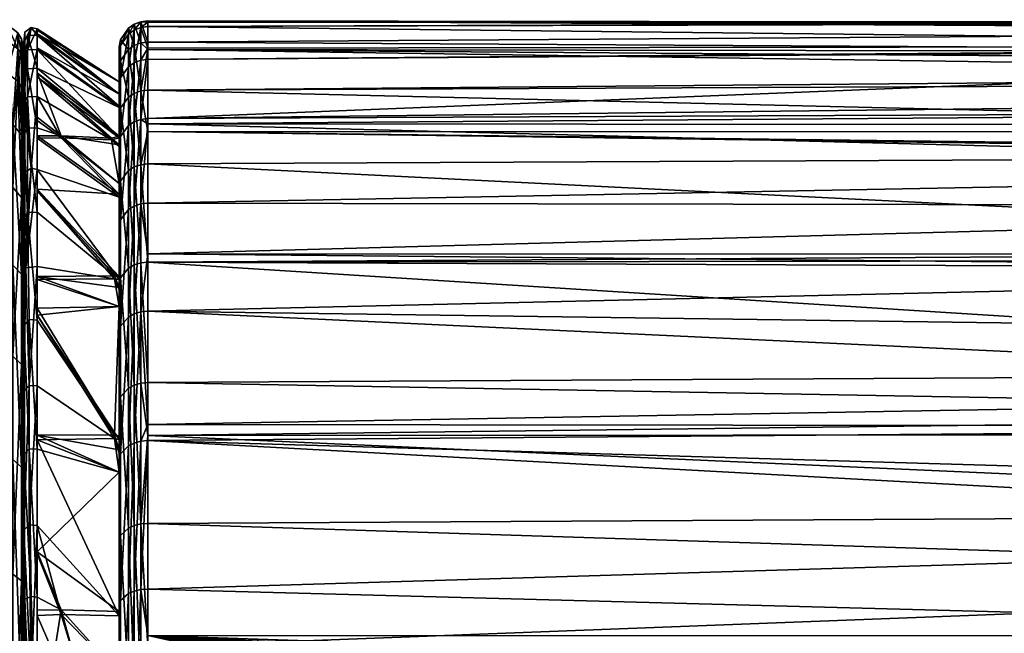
# Model space of a CAD drawing. Extents: x -0.108 to 0.161, y -0.182 to 0.027.
# Tile 172 of 256: x 0.127 to 0.144, y -0.064 to -0.053. Entities that reach past the tile are written whole.
import ezdxf

# ---------------------------------------------------------------- set-up
doc = ezdxf.new("R2010")
doc.units = 0
doc.layers.add('mesh', color=7, linetype='CONTINUOUS')

msp = doc.modelspace()

# ---------------------------------------------------------------- meshes
at = {"layer": 'mesh'}
mesh = msp.add_polyface(dxfattribs=at)
corners = [(0.126728, -0.054823, 0.009696), (0.126622, -0.054764, 0.009719), (0.126622, -0.053364, 0.004676), (0.126728, -0.057268, 0.014309), (0.126921, -0.053815, 0.004602), (0.126921, -0.057595, 0.014087), (0.126921, -0.055189, 0.00955), (0.126504, -0.054731, 0.009733), (0.126421, -0.053965, 0.006998), (0.126504, -0.053329, 0.004681), (0.126421, -0.053109, 0.000754), (0.126504, -0.053045, -0.000553), (0.126421, -0.053851, -0.005513), (0.126421, -0.053886, -0.005728), (0.126921, -0.054368, -0.005594), (0.126878, -0.054174, -0.005648), (0.126878, -0.056091, -0.01046), (0.126921, -0.053537, -0.000526), (0.126878, -0.053336, -0.000537), (0.126878, -0.053616, 0.004634), (0.126878, -0.055002, 0.009625), (0.126815, -0.054072, -0.005677), (0.126815, -0.05323, -0.000543), (0.126815, -0.053512, 0.004651), (0.126622, -0.055865, -0.01058), (0.126728, -0.055921, -0.01055), (0.126622, -0.053927, -0.005717), (0.126622, -0.05308, -0.000551), (0.126504, -0.055834, -0.010596), (0.126622, -0.057216, 0.014344), (0.094504, -0.053198, -0.002314), (0.094671, -0.053002, 0.000759), (0.09449, -0.053204, 0.003876), (0.126982, -0.054886, -0.008225), (0.126921, -0.053973, -0.004995), (0.126921, -0.055, -0.008179)]
mesh.append_faces([[corners[k] for k in face] for face in [(0, 1, 2, 2), (3, 1, 0, 0), (4, 5, 6, 6), (7, 8, 9, 9), (9, 10, 11, 11), (11, 12, 13, 13), (14, 15, 16, 16), (17, 15, 14, 14), (17, 18, 15, 15), (4, 18, 17, 17), (4, 19, 18, 18), (6, 19, 4, 4), (6, 20, 19, 19), (15, 21, 16, 16), (18, 21, 15, 15), (18, 22, 21, 21), (19, 22, 18, 18), (19, 23, 22, 22), (20, 23, 19, 19), (20, 0, 23, 23), (21, 24, 25, 25), (21, 26, 24, 24), (22, 26, 21, 21), (22, 27, 26, 26), (23, 27, 22, 22), (23, 2, 27, 27), (0, 2, 23, 23), (26, 28, 24, 24), (26, 13, 28, 28), (27, 13, 26, 26), (27, 11, 13, 13), (2, 11, 27, 27), (2, 9, 11, 11), (1, 9, 2, 2), (1, 7, 9, 9), (29, 7, 1, 1), (11, 30, 12, 12), (10, 31, 11, 11), (9, 31, 10, 10), (8, 32, 9, 9), (33, 34, 35, 35)]])
mesh = msp.add_polyface(dxfattribs=at)
corners = [(0.129071, -0.054949, 0.010129), (0.159571, -0.055368, 0.011205), (0.129071, -0.05551, 0.011498), (0.159571, -0.053965, 0.007525), (0.129071, -0.054227, 0.008368), (0.129071, -0.053522, 0.005601), (0.159571, -0.054957, 0.010127), (0.129071, -0.053392, 0.005089), (0.159571, -0.053567, 0.005593), (0.129071, -0.053022, 0.001726), (0.159571, -0.053189, 0.003761), (0.129071, -0.053047, 0.000881), (0.159571, -0.053065, 0.000877), (0.129071, -0.053123, -0.001655), (0.159571, -0.05302, -0.000175), (0.128949, -0.056204, -0.011254), (0.129071, -0.054815, -0.008403), (0.128949, -0.054737, -0.008207), (0.128949, -0.053708, -0.004987), (0.129071, -0.053498, -0.003844), (0.128949, -0.053138, -0.001654), (0.129071, -0.053694, -0.00499), (0.129071, -0.054723, -0.008213), (0.128949, -0.053037, 0.001726), (0.128949, -0.053407, 0.005086), (0.128949, -0.054241, 0.008363), (0.128949, -0.055523, 0.011492), (0.128835, -0.054778, -0.008191), (0.128835, -0.053751, -0.004976), (0.128835, -0.053182, -0.00165), (0.128835, -0.053081, 0.001724), (0.128835, -0.05345, 0.005079), (0.128835, -0.054283, 0.008349), (0.128835, -0.055563, 0.011472), (0.128735, -0.053252, -0.001643), (0.128735, -0.053151, 0.001721), (0.128735, -0.053519, 0.005066), (0.128735, -0.05435, 0.008327)]
mesh.append_faces([[corners[k] for k in face] for face in [(0, 1, 2, 2), (3, 4, 5, 5), (4, 6, 0, 0), (7, 8, 5, 5), (9, 10, 7, 7), (11, 12, 9, 9), (13, 14, 11, 11), (15, 16, 17, 17), (18, 19, 20, 20), (18, 21, 19, 19), (17, 21, 18, 18), (17, 22, 21, 21), (16, 22, 17, 17), (20, 11, 23, 23), (20, 13, 11, 11), (19, 13, 20, 20), (24, 5, 25, 25), (24, 7, 5, 5), (23, 7, 24, 24), (23, 9, 7, 7), (11, 9, 23, 23), (25, 0, 26, 26), (25, 4, 0, 0), (5, 4, 25, 25), (0, 2, 26, 26), (18, 27, 17, 17), (18, 28, 27, 27), (20, 28, 18, 18), (20, 29, 28, 28), (23, 29, 20, 20), (23, 30, 29, 29), (24, 30, 23, 23), (24, 31, 30, 30), (25, 31, 24, 24), (25, 32, 31, 31), (26, 32, 25, 25), (26, 33, 32, 32), (30, 34, 29, 29), (31, 35, 30, 30), (32, 36, 31, 31), (33, 37, 32, 32)]])
mesh = msp.add_polyface(dxfattribs=at)
corners = [(0.129071, -0.054949, 0.010129), (0.159571, -0.055324, 0.01109), (0.159571, -0.055368, 0.011205), (0.159571, -0.054957, 0.010127), (0.129071, -0.054227, 0.008368), (0.159571, -0.054097, 0.007871), (0.159571, -0.053965, 0.007525), (0.129071, -0.053522, 0.005601), (0.159571, -0.05374, 0.006434), (0.159571, -0.053567, 0.005593), (0.129071, -0.053392, 0.005089), (0.159571, -0.053189, 0.003761), (0.129071, -0.053022, 0.001726), (0.159571, -0.053159, 0.003059), (0.159571, -0.053065, 0.000877), (0.129071, -0.053047, 0.000881), (0.159571, -0.05302, -0.000175), (0.129071, -0.053123, -0.001655), (0.159571, -0.053045, -0.000386), (0.129071, -0.054723, -0.008213), (0.159571, -0.053492, -0.004086), (0.129071, -0.053694, -0.00499), (0.159571, -0.054368, -0.007108), (0.159571, -0.054589, -0.007869), (0.129071, -0.054815, -0.008403), (0.159571, -0.054838, -0.008392), (0.159571, -0.055611, -0.01002), (0.129071, -0.056191, -0.011261), (0.159693, -0.055316, 0.011093), (0.159693, -0.054073, 0.007881), (0.159693, -0.05368, 0.006446), (0.159693, -0.05432, -0.007122), (0.159693, -0.05303, -0.000388), (0.159693, -0.053113, 0.003061), (0.159693, -0.055546, -0.01005), (0.159571, -0.053456, -0.003793), (0.129071, -0.053498, -0.003844), (0.159693, -0.053435, -0.003795)]
mesh.append_faces([[corners[k] for k in face] for face in [(0, 1, 2, 2), (0, 3, 1, 1), (4, 5, 3, 3), (6, 5, 4, 4), (7, 8, 6, 6), (7, 9, 8, 8), (10, 11, 9, 9), (12, 13, 11, 11), (12, 14, 13, 13), (15, 16, 14, 14), (17, 18, 16, 16), (19, 20, 21, 21), (19, 22, 20, 20), (19, 23, 22, 22), (24, 23, 19, 19), (24, 25, 23, 23), (24, 26, 25, 25), (27, 26, 24, 24), (28, 1, 3, 3), (29, 5, 6, 6), (30, 8, 9, 9), (23, 31, 22, 22), (23, 25, 31, 31), (16, 18, 32, 32), (33, 13, 14, 14), (33, 11, 13, 13), (33, 9, 11, 11), (33, 30, 9, 9), (25, 26, 34, 34), (20, 22, 31, 31), (32, 14, 16, 16), (32, 33, 14, 14), (6, 8, 30, 30), (3, 5, 29, 29), (28, 2, 1, 1), (17, 35, 18, 18), (36, 35, 17, 17), (21, 35, 36, 36), (21, 20, 35, 35), (20, 37, 35, 35), (18, 35, 37, 37)]])
mesh = msp.add_polyface(dxfattribs=at)
corners = [(0.127149, -0.05349, 0.00474), (0.127149, -0.053277, 0.002749), (0.128573, -0.054299, 0.00294), (0.128573, -0.054513, 0.005111), (0.128573, -0.054655, 0.008226), (0.128573, -0.05453, 0.005279), (0.128573, -0.053835, 0.005009), (0.128573, -0.05429, -0.001328), (0.128573, -0.053571, -0.001611), (0.128573, -0.053472, 0.001708), (0.128573, -0.055029, -0.005407), (0.127149, -0.053847, -0.005026), (0.127149, -0.053924, -0.005265), (0.128573, -0.05453, -0.003761), (0.127149, -0.053519, -0.003143), (0.128573, -0.054504, -0.003504), (0.127149, -0.05327, -0.001712), (0.127149, -0.053251, -0.001129), (0.128573, -0.054085, 0.000759), (0.127149, -0.053187, 0.000808), (0.127149, -0.053159, 0.00165), (0.127149, -0.053518, 0.004994), (0.128573, -0.055055, 0.007009), (0.127149, -0.053998, 0.006904), (0.126982, -0.054886, -0.008225), (0.126982, -0.053854, -0.005024), (0.126921, -0.053973, -0.004995), (0.127149, -0.05488, -0.008227), (0.127149, -0.054697, -0.007658), (0.126921, -0.053399, -0.001699), (0.126982, -0.053276, -0.001712), (0.127047, -0.053139, 0.00165), (0.126936, -0.05322, 0.001647), (0.126921, -0.053645, 0.004971), (0.126982, -0.053524, 0.004993), (0.126921, -0.054461, 0.008216), (0.126982, -0.054344, 0.008254), (0.127149, -0.054338, 0.008256)]
mesh.append_faces([[corners[k] for k in face] for face in [(0, 1, 2, 2), (2, 3, 0, 0), (4, 5, 6, 6), (7, 8, 9, 9), (10, 11, 12, 12), (13, 14, 11, 11), (15, 16, 14, 14), (7, 16, 15, 15), (7, 17, 16, 16), (18, 17, 7, 7), (18, 19, 17, 17), (18, 20, 19, 19), (2, 20, 18, 18), (2, 1, 20, 20), (21, 22, 23, 23), (0, 5, 21, 21), (24, 25, 26, 26), (27, 11, 25, 25), (28, 12, 11, 11), (25, 29, 26, 26), (25, 30, 29, 29), (11, 30, 25, 25), (11, 16, 30, 30), (14, 16, 11, 11), (16, 17, 19, 19), (20, 16, 19, 19), (31, 16, 20, 20), (31, 30, 16, 16), (31, 29, 30, 30), (32, 29, 31, 31), (31, 33, 32, 32), (31, 34, 33, 33), (20, 34, 31, 31), (20, 21, 34, 34), (1, 21, 20, 20), (1, 0, 21, 21), (34, 35, 33, 33), (34, 36, 35, 35), (21, 36, 34, 34), (21, 37, 36, 36), (23, 37, 21, 21)]])
mesh = msp.add_polyface(dxfattribs=at)
corners = [(0.1286, -0.054015, -0.004912), (0.128573, -0.055142, -0.008046), (0.1286, -0.055031, -0.00809), (0.128573, -0.054131, -0.004883), (0.1286, -0.053452, -0.001622), (0.128573, -0.053571, -0.001611), (0.1286, -0.053353, 0.001713), (0.128573, -0.053472, 0.001708), (0.1286, -0.053718, 0.00503), (0.128573, -0.053835, 0.005009), (0.1286, -0.054541, 0.008264), (0.128573, -0.054655, 0.008226), (0.1286, -0.055807, 0.011352), (0.128573, -0.055914, 0.011299), (0.128573, -0.054504, -0.003504), (0.128573, -0.05429, -0.001328), (0.128573, -0.05453, -0.003761), (0.128573, -0.055029, -0.005407), (0.128573, -0.054299, 0.00294), (0.128573, -0.054513, 0.005111), (0.128573, -0.05453, 0.005279), (0.128835, -0.053751, -0.004976), (0.128735, -0.054843, -0.008165), (0.128835, -0.054778, -0.008191), (0.128735, -0.05382, -0.004959), (0.128835, -0.053182, -0.00165), (0.128735, -0.053252, -0.001643), (0.128835, -0.053081, 0.001724), (0.128735, -0.053151, 0.001721), (0.128835, -0.05345, 0.005079), (0.128735, -0.053519, 0.005066), (0.128835, -0.054283, 0.008349), (0.128735, -0.05435, 0.008327), (0.128835, -0.055563, 0.011472), (0.128735, -0.055626, 0.011441), (0.128573, -0.054085, 0.000759)]
mesh.append_faces([[corners[k] for k in face] for face in [(0, 1, 2, 2), (0, 3, 1, 1), (4, 3, 0, 0), (4, 5, 3, 3), (6, 5, 4, 4), (6, 7, 5, 5), (8, 7, 6, 6), (8, 9, 7, 7), (10, 9, 8, 8), (10, 11, 9, 9), (12, 11, 10, 10), (12, 13, 11, 11), (14, 5, 15, 15), (14, 3, 5, 5), (16, 3, 14, 14), (16, 17, 3, 3), (9, 18, 7, 7), (9, 19, 18, 18), (20, 19, 9, 9), (21, 22, 23, 23), (21, 24, 22, 22), (25, 24, 21, 21), (25, 26, 24, 24), (27, 28, 26, 26), (29, 30, 28, 28), (31, 32, 30, 30), (33, 34, 32, 32), (24, 2, 22, 22), (24, 0, 2, 2), (26, 0, 24, 24), (26, 4, 0, 0), (28, 4, 26, 26), (28, 6, 4, 4), (30, 6, 28, 28), (30, 8, 6, 6), (32, 8, 30, 30), (32, 10, 8, 8), (34, 10, 32, 32), (34, 12, 10, 10), (15, 7, 35, 35), (7, 18, 35, 35)]])
mesh = msp.add_polyface(dxfattribs=at)
corners = [(0.128573, -0.063293, -0.017611), (0.127568, -0.063264, -0.018552), (0.128573, -0.064381, -0.018504), (0.127149, -0.062254, -0.018054), (0.128573, -0.064381, 0.020023), (0.127568, -0.063342, 0.020127), (0.128573, -0.063366, 0.01919), (0.127149, -0.063361, 0.020395), (0.127149, -0.06229, 0.019619), (0.128573, -0.068387, -0.020645), (0.128573, -0.069001, -0.021564), (0.128573, -0.065975, -0.020199), (0.128573, -0.064741, 0.021005), (0.128573, -0.067681, 0.022549), (0.127149, -0.063042, -0.018717), (0.128474, -0.06657, -0.019749), (0.128573, -0.066654, 0.021238), (0.127149, -0.066642, 0.022355), (0.128573, -0.06699, 0.021417), (0.127149, -0.067491, 0.022804), (0.127149, -0.064518, 0.021231), (0.127149, -0.06655, -0.020801), (0.128573, -0.066913, -0.019857), (0.127149, -0.065891, -0.020505), (0.127149, -0.063269, -0.01886), (0.127149, -0.068961, -0.02188), (0.127047, -0.065881, -0.020523), (0.126936, -0.065919, -0.020452), (0.127047, -0.068953, -0.021899), (0.127047, -0.063029, -0.018734), (0.126936, -0.063077, -0.018668), (0.127149, -0.061793, 0.01926), (0.127047, -0.064507, 0.021249), (0.126936, -0.06455, 0.02118), (0.126921, -0.061876, 0.01916), (0.127047, -0.067483, 0.022823), (0.126936, -0.067515, 0.022749), (0.126921, -0.077252, 0.000759), (0.126936, -0.05322, 0.001647), (0.126921, -0.053645, 0.004971), (0.1286, -0.063097, -0.018521)]
mesh.append_faces([[corners[k] for k in face] for face in [(0, 1, 2, 2), (0, 3, 1, 1), (4, 5, 6, 6), (5, 7, 8, 8), (9, 10, 11, 11), (12, 4, 6, 6), (13, 4, 12, 12), (1, 3, 14, 14), (2, 1, 15, 15), (4, 16, 5, 5), (5, 16, 7, 7), (17, 18, 19, 19), (17, 16, 18, 18), (20, 16, 17, 17), (20, 7, 16, 16), (15, 21, 22, 22), (15, 23, 21, 21), (1, 23, 15, 15), (1, 24, 23, 23), (14, 24, 1, 1), (23, 25, 21, 21), (26, 25, 23, 23), (27, 28, 26, 26), (14, 23, 24, 24), (29, 23, 14, 14), (29, 26, 23, 23), (30, 26, 29, 29), (30, 27, 26, 26), (20, 31, 7, 7), (32, 31, 20, 20), (33, 34, 32, 32), (19, 20, 17, 17), (35, 20, 19, 19), (35, 32, 20, 20), (36, 32, 35, 35), (36, 33, 32, 32), (37, 27, 30, 30), (38, 39, 37, 37), (11, 15, 22, 22), (40, 15, 11, 11), (2, 15, 40, 40)]])
mesh = msp.add_polyface(dxfattribs=at)
corners = [(0.128573, -0.06087, -0.015623), (0.127149, -0.062254, -0.018054), (0.128573, -0.063293, -0.017611), (0.128573, -0.060481, -0.015148), (0.127149, -0.060225, -0.016277), (0.128492, -0.060221, -0.01503), (0.128573, -0.060239, -0.014853), (0.128573, -0.057989, -0.012112), (0.127149, -0.060305, 0.017829), (0.128573, -0.06087, 0.017141), (0.128573, -0.063366, 0.01919), (0.128492, -0.060285, 0.016617), (0.128573, -0.060533, 0.01673), (0.128573, -0.060301, 0.016448), (0.127149, -0.05814, 0.015363), (0.128573, -0.057989, 0.013631), (0.127149, -0.058019, -0.013741), (0.127149, -0.060469, -0.01655), (0.127568, -0.063342, 0.020127), (0.127149, -0.06229, 0.019619), (0.127149, -0.061793, 0.01926), (0.127149, -0.059368, 0.016928), (0.127149, -0.058224, -0.014046), (0.126956, -0.057318, 0.014264), (0.127013, -0.05936, 0.016935), (0.126921, -0.059464, 0.016841), (0.127149, -0.057292, 0.014282), (0.127047, -0.063029, -0.018734), (0.126921, -0.06056, -0.016457), (0.126936, -0.063077, -0.018668), (0.127013, -0.060462, -0.016558), (0.127149, -0.063042, -0.018717), (0.126921, -0.058326, -0.013966), (0.127013, -0.058215, -0.014052), (0.126921, -0.061876, 0.01916), (0.127013, -0.061786, 0.019268), (0.127149, -0.063361, 0.020395), (0.127047, -0.064507, 0.021249), (0.126921, -0.077252, 0.000759), (0.126921, -0.053399, -0.001699), (0.126936, -0.05322, 0.001647), (0.126921, -0.054461, 0.008216), (0.126936, -0.055659, 0.011345)]
mesh.append_faces([[corners[k] for k in face] for face in [(0, 1, 2, 2), (3, 4, 0, 0), (3, 5, 4, 4), (6, 5, 3, 3), (6, 7, 5, 5), (8, 9, 10, 10), (8, 11, 9, 9), (11, 12, 9, 9), (11, 13, 12, 12), (14, 13, 11, 11), (14, 15, 13, 13), (7, 16, 5, 5), (0, 17, 1, 1), (0, 4, 17, 17), (18, 19, 20, 20), (10, 20, 8, 8), (10, 18, 20, 20), (21, 11, 8, 8), (21, 14, 11, 11), (5, 22, 4, 4), (23, 24, 25, 25), (26, 21, 24, 24), (27, 28, 29, 29), (27, 30, 28, 28), (31, 30, 27, 27), (31, 17, 30, 30), (1, 17, 31, 31), (30, 32, 28, 28), (30, 33, 32, 32), (17, 33, 30, 30), (4, 22, 17, 17), (24, 34, 25, 25), (24, 35, 34, 34), (21, 35, 24, 24), (21, 20, 35, 35), (8, 20, 21, 21), (20, 19, 36, 36), (37, 35, 20, 20), (37, 34, 35, 35), (38, 39, 40, 40), (38, 41, 42, 42)]])
mesh = msp.add_polyface(dxfattribs=at)
corners = [(0.126728, -0.058851, -0.014871), (0.126622, -0.062603, -0.018512), (0.126728, -0.062641, -0.018462), (0.126622, -0.058802, -0.014912), (0.126728, -0.055921, -0.01055), (0.126622, -0.055865, -0.01058), (0.126728, -0.057268, 0.014309), (0.126622, -0.057216, 0.014344), (0.126622, -0.054764, 0.009719), (0.126728, -0.060648, 0.018288), (0.126622, -0.060605, 0.018334), (0.126728, -0.064805, 0.021448), (0.126622, -0.064772, 0.021502), (0.126921, -0.07982, 0.02437), (0.126921, -0.054368, -0.005594), (0.126921, -0.056269, -0.010365), (0.126921, -0.053537, -0.000526), (0.126921, -0.053815, 0.004602), (0.126921, -0.06092, 0.018002), (0.126921, -0.057595, 0.014087), (0.126921, -0.065008, 0.02111), (0.126921, -0.059151, -0.014616), (0.126878, -0.062758, -0.018308), (0.126921, -0.06288, -0.018148), (0.126878, -0.058997, -0.014747), (0.126878, -0.056091, -0.01046), (0.126878, -0.055002, 0.009625), (0.126921, -0.055189, 0.00955), (0.126878, -0.057428, 0.014201), (0.126878, -0.060781, 0.018148), (0.126815, -0.054072, -0.005677), (0.126728, -0.054823, 0.009696), (0.126878, -0.064904, 0.021282), (0.126504, -0.058775, -0.014935), (0.126504, -0.057187, 0.014364), (0.126504, -0.060581, 0.01836), (0.126956, -0.057318, 0.014264), (0.126921, -0.059464, 0.016841), (0.126921, -0.077252, 0.000759), (0.126921, -0.056461, -0.011189), (0.126921, -0.055, -0.008179), (0.126921, -0.058326, -0.013966), (0.126921, -0.053973, -0.004995), (0.126921, -0.053399, -0.001699), (0.126921, -0.053645, 0.004971), (0.126921, -0.054461, 0.008216)]
mesh.append_faces([[corners[k] for k in face] for face in [(0, 1, 2, 2), (0, 3, 1, 1), (4, 3, 0, 0), (4, 5, 3, 3), (6, 7, 8, 8), (9, 7, 6, 6), (9, 10, 7, 7), (11, 10, 9, 9), (11, 12, 10, 10), (13, 14, 15, 15), (13, 16, 14, 14), (17, 18, 19, 19), (20, 18, 17, 17), (21, 22, 23, 23), (21, 24, 22, 22), (15, 24, 21, 21), (15, 25, 24, 24), (14, 25, 15, 15), (19, 26, 27, 27), (19, 28, 26, 26), (18, 28, 19, 19), (18, 29, 28, 28), (20, 29, 18, 18), (24, 2, 22, 22), (24, 0, 2, 2), (25, 0, 24, 24), (25, 4, 0, 0), (30, 4, 25, 25), (28, 31, 26, 26), (28, 6, 31, 31), (29, 6, 28, 28), (29, 9, 6, 6), (32, 9, 29, 29), (5, 33, 3, 3), (10, 34, 7, 7), (12, 35, 10, 10), (36, 37, 28, 28), (38, 39, 40, 40), (38, 41, 39, 39), (38, 42, 43, 43), (38, 44, 45, 45)]])
mesh = msp.add_polyface(dxfattribs=at)
corners = [(0.126728, -0.067115, -0.021154), (0.126622, -0.067088, -0.021211), (0.126622, -0.072049, -0.022882), (0.126728, -0.062641, -0.018462), (0.126622, -0.062603, -0.018512), (0.126921, -0.07982, 0.02437), (0.126921, -0.06728, -0.020796), (0.126921, -0.072147, -0.022435), (0.126921, -0.06288, -0.018148), (0.126921, -0.059151, -0.014616), (0.126921, -0.056269, -0.010365), (0.126921, -0.053815, 0.004602), (0.126921, -0.053537, -0.000526), (0.126921, -0.069669, 0.023266), (0.126921, -0.065008, 0.02111), (0.126921, -0.074685, 0.02437), (0.126878, -0.072104, -0.022632), (0.126878, -0.067195, -0.020979), (0.126878, -0.062758, -0.018308), (0.126878, -0.064904, 0.021282), (0.126878, -0.060781, 0.018148), (0.126878, -0.069605, 0.023457), (0.126878, -0.074663, 0.024571), (0.126815, -0.072081, -0.022736), (0.126815, -0.069571, 0.023557), (0.126815, -0.074651, 0.024676), (0.126728, -0.064805, 0.021448), (0.126728, -0.060648, 0.018288), (0.126622, -0.064772, 0.021502), (0.126622, -0.069523, 0.0237), (0.126622, -0.074635, 0.024825), (0.126504, -0.069512, 0.023733), (0.126921, -0.077252, 0.000759), (0.126936, -0.063077, -0.018668), (0.126921, -0.06056, -0.016457), (0.126921, -0.058326, -0.013966), (0.126921, -0.055, -0.008179), (0.126921, -0.053973, -0.004995), (0.126921, -0.059464, 0.016841), (0.126921, -0.061876, 0.01916), (0.126878, -0.057428, 0.014201), (0.126936, -0.055659, 0.011345)]
mesh.append_faces([[corners[k] for k in face] for face in [(0, 1, 2, 2), (3, 1, 0, 0), (3, 4, 1, 1), (5, 6, 7, 7), (5, 8, 6, 6), (5, 9, 8, 8), (10, 9, 5, 5), (11, 12, 5, 5), (11, 13, 14, 14), (11, 15, 13, 13), (5, 15, 11, 11), (6, 16, 7, 7), (6, 17, 16, 16), (8, 17, 6, 6), (8, 18, 17, 17), (14, 19, 20, 20), (13, 19, 14, 14), (13, 21, 19, 19), (15, 21, 13, 13), (15, 22, 21, 21), (17, 23, 16, 16), (21, 24, 19, 19), (22, 24, 21, 21), (22, 25, 24, 24), (17, 0, 23, 23), (18, 0, 17, 17), (18, 3, 0, 0), (19, 26, 27, 27), (24, 26, 19, 19), (0, 2, 23, 23), (24, 28, 26, 26), (24, 29, 28, 28), (25, 29, 24, 24), (25, 30, 29, 29), (30, 31, 29, 29), (32, 33, 34, 34), (34, 35, 32, 32), (36, 37, 32, 32), (32, 38, 39, 39), (32, 40, 38, 38), (41, 40, 32, 32)]])
mesh = msp.add_polyface(dxfattribs=at)
corners = [(0.127149, -0.054754, 0.009281), (0.127568, -0.055057, 0.009475), (0.127149, -0.055063, 0.010041), (0.128573, -0.055205, 0.007505), (0.128441, -0.055089, 0.007438), (0.128573, -0.055055, 0.007009), (0.128573, -0.055178, -0.005897), (0.127568, -0.055022, -0.007867), (0.128573, -0.055848, -0.008107), (0.128573, -0.055029, -0.005407), (0.127149, -0.053924, -0.005265), (0.128443, -0.05506, -0.005829), (0.128573, -0.054504, -0.003504), (0.127149, -0.053519, -0.003143), (0.128573, -0.05453, -0.003761), (0.128573, -0.055848, 0.009625), (0.128573, -0.056086, 0.01007), (0.127149, -0.053998, 0.006904), (0.127149, -0.05349, 0.00474), (0.128573, -0.054513, 0.005111), (0.128573, -0.05453, 0.005279), (0.127149, -0.054697, -0.007658), (0.128573, -0.054131, -0.004883), (0.128573, -0.055142, -0.008046), (0.128573, -0.054655, 0.008226), (0.128573, -0.055914, 0.011299), (0.127149, -0.053847, -0.005026), (0.127149, -0.055604, 0.011372), (0.127149, -0.054338, 0.008256), (0.127149, -0.053518, 0.004994), (0.127149, -0.05488, -0.008227), (0.127149, -0.055023, -0.008522), (0.126982, -0.056354, -0.01125), (0.126982, -0.054886, -0.008225), (0.126921, -0.055, -0.008179), (0.127149, -0.056348, -0.011253), (0.127149, -0.055946, -0.010423), (0.126982, -0.053854, -0.005024), (0.127047, -0.055586, 0.011381), (0.126982, -0.054344, 0.008254), (0.126921, -0.054461, 0.008216), (0.126936, -0.055659, 0.011345)]
mesh.append_faces([[corners[k] for k in face] for face in [(0, 1, 2, 2), (3, 4, 5, 5), (6, 7, 8, 8), (9, 10, 11, 11), (12, 13, 14, 14), (15, 4, 3, 3), (15, 1, 4, 4), (16, 2, 1, 1), (17, 5, 4, 4), (18, 19, 20, 20), (11, 6, 9, 9), (11, 7, 6, 6), (10, 7, 11, 11), (10, 21, 7, 7), (22, 8, 23, 23), (22, 6, 8, 8), (9, 6, 22, 22), (24, 5, 20, 20), (24, 3, 5, 5), (24, 15, 3, 3), (25, 15, 24, 24), (14, 26, 9, 9), (16, 27, 2, 2), (28, 1, 0, 0), (28, 4, 1, 1), (17, 4, 28, 28), (29, 20, 5, 5), (7, 30, 31, 31), (21, 30, 7, 7), (32, 33, 34, 34), (35, 30, 33, 33), (36, 31, 30, 30), (30, 37, 33, 33), (21, 26, 30, 30), (28, 0, 2, 2), (27, 28, 2, 2), (38, 28, 27, 27), (38, 39, 28, 28), (38, 40, 39, 39), (41, 40, 38, 38)]])
mesh = msp.add_polyface(dxfattribs=at)
corners = [(0.128949, -0.058081, -0.014066), (0.129071, -0.057071, -0.01258), (0.128949, -0.056204, -0.011254), (0.129071, -0.058069, -0.014075), (0.129071, -0.056191, -0.011261), (0.129071, -0.054815, -0.008403), (0.128835, -0.058116, -0.014039), (0.128835, -0.056242, -0.011232), (0.128949, -0.054737, -0.008207), (0.128835, -0.054778, -0.008191), (0.128949, -0.057228, 0.014411), (0.128835, -0.055563, 0.011472), (0.128949, -0.055523, 0.011492), (0.128835, -0.057265, 0.014386), (0.128949, -0.059323, 0.017065), (0.1286, -0.055031, -0.00809), (0.128573, -0.056582, -0.011038), (0.1286, -0.056479, -0.011097), (0.128573, -0.055142, -0.008046), (0.128573, -0.057469, -0.01114), (0.128573, -0.05766, -0.011497), (0.128573, -0.056037, -0.00846), (0.128573, -0.055848, -0.008107), (0.128573, -0.055914, 0.011299), (0.128573, -0.056086, 0.01007), (0.128573, -0.055848, 0.009625), (0.129071, -0.057216, 0.01442), (0.129071, -0.05551, 0.011498), (0.128735, -0.058171, -0.013996), (0.128735, -0.056304, -0.011197), (0.128735, -0.054843, -0.008165), (0.128735, -0.055626, 0.011441), (0.128735, -0.057323, 0.014347), (0.128835, -0.059356, 0.017036), (0.1286, -0.058331, -0.013873), (0.1286, -0.055807, 0.011352), (0.1286, -0.05749, 0.014233), (0.128735, -0.059408, 0.016988), (0.128573, -0.057989, 0.013631), (0.128573, -0.0577, 0.01309), (0.128573, -0.057989, -0.012112), (0.128573, -0.057517, 0.012747)]
mesh.append_faces([[corners[k] for k in face] for face in [(0, 1, 2, 2), (0, 3, 1, 1), (2, 4, 5, 5), (1, 4, 2, 2), (2, 6, 0, 0), (2, 7, 6, 6), (8, 7, 2, 2), (8, 9, 7, 7), (10, 11, 12, 12), (10, 13, 11, 11), (14, 13, 10, 10), (15, 16, 17, 17), (15, 18, 16, 16), (16, 19, 20, 20), (18, 19, 16, 16), (18, 21, 19, 19), (18, 22, 21, 21), (23, 24, 25, 25), (12, 26, 10, 10), (12, 27, 26, 26), (7, 28, 6, 6), (7, 29, 28, 28), (9, 29, 7, 7), (9, 30, 29, 29), (13, 31, 11, 11), (13, 32, 31, 31), (33, 32, 13, 13), (29, 34, 28, 28), (29, 17, 34, 34), (30, 17, 29, 29), (30, 15, 17, 17), (32, 35, 31, 31), (32, 36, 35, 35), (37, 36, 32, 32), (17, 16, 34, 34), (36, 23, 35, 35), (36, 38, 39, 39), (16, 40, 34, 34), (36, 24, 23, 23), (36, 41, 24, 24), (39, 41, 36, 36)]])
mesh = msp.add_polyface(dxfattribs=at)
corners = [(0.128492, -0.057508, 0.012987), (0.128573, -0.0577, 0.01309), (0.128573, -0.057989, 0.013631), (0.128573, -0.057517, 0.012747), (0.127568, -0.055022, -0.007867), (0.128573, -0.056037, -0.00846), (0.128573, -0.055848, -0.008107), (0.128573, -0.056086, 0.01007), (0.127568, -0.055057, 0.009475), (0.128573, -0.055848, 0.009625), (0.127149, -0.055979, 0.012019), (0.127149, -0.057517, 0.014568), (0.127149, -0.05814, 0.015363), (0.128573, -0.057989, -0.012112), (0.127149, -0.057468, -0.01292), (0.127149, -0.058019, -0.013741), (0.128573, -0.05766, -0.011497), (0.128492, -0.057458, -0.011388), (0.128573, -0.057469, -0.01114), (0.127149, -0.055946, -0.010423), (0.127149, -0.055023, -0.008522), (0.128573, -0.056582, -0.011038), (0.127149, -0.055604, 0.011372), (0.127149, -0.057292, 0.014282), (0.127149, -0.056348, -0.011253), (0.128492, -0.060221, -0.01503), (0.127149, -0.058224, -0.014046), (0.126921, -0.058326, -0.013966), (0.126982, -0.056354, -0.01125), (0.126921, -0.056461, -0.011189), (0.127013, -0.058215, -0.014052), (0.127013, -0.05936, 0.016935), (0.126956, -0.057318, 0.014264), (0.127149, -0.060469, -0.01655), (0.126921, -0.055, -0.008179), (0.126982, -0.054886, -0.008225), (0.127149, -0.05488, -0.008227), (0.127047, -0.055586, 0.011381), (0.126878, -0.057428, 0.014201), (0.126936, -0.055659, 0.011345), (0.127149, -0.059368, 0.016928)]
mesh.append_faces([[corners[k] for k in face] for face in [(0, 1, 2, 2), (3, 1, 0, 0), (4, 5, 6, 6), (7, 8, 9, 9), (0, 10, 3, 3), (11, 2, 12, 12), (11, 0, 2, 2), (13, 14, 15, 15), (16, 14, 13, 13), (16, 17, 14, 14), (18, 17, 16, 16), (18, 19, 17, 17), (5, 19, 18, 18), (5, 20, 19, 19), (4, 20, 5, 5), (21, 16, 13, 13), (3, 22, 7, 7), (3, 10, 22, 22), (23, 0, 11, 11), (23, 10, 0, 0), (24, 17, 19, 19), (24, 14, 17, 17), (25, 15, 26, 26), (27, 28, 29, 29), (30, 28, 27, 27), (26, 28, 30, 30), (26, 24, 28, 28), (23, 31, 32, 32), (33, 26, 30, 30), (26, 14, 24, 24), (26, 15, 14, 14), (28, 34, 29, 29), (24, 35, 28, 28), (19, 36, 24, 24), (37, 38, 39, 39), (37, 32, 38, 38), (22, 32, 37, 37), (22, 23, 32, 32), (10, 23, 22, 22), (23, 12, 40, 40), (23, 11, 12, 12)]])
mesh = msp.add_polyface(dxfattribs=at)
corners = [(0.129071, -0.068096, 0.023175), (0.159571, -0.068115, 0.023137), (0.159571, -0.069709, 0.023807), (0.159571, -0.067371, 0.022825), (0.129071, -0.0675, 0.022962), (0.159571, -0.066078, 0.022281), (0.129071, -0.064505, 0.021388), (0.159571, -0.064358, 0.021203), (0.129071, -0.063904, 0.020956), (0.159571, -0.063919, 0.020927), (0.159571, -0.06274, 0.020188), (0.129071, -0.061758, 0.019413), (0.159571, -0.06159, 0.019177), (0.129071, -0.060229, 0.017952), (0.159571, -0.060213, 0.017967), (0.159571, -0.059853, 0.017651), (0.129071, -0.059312, 0.017075), (0.159571, -0.05914, 0.016786), (0.129071, -0.05551, 0.011498), (0.159571, -0.055368, 0.011205), (0.159571, -0.057033, 0.01407), (0.129071, -0.056191, -0.011261), (0.159571, -0.056245, -0.011355), (0.159571, -0.055611, -0.01002), (0.129071, -0.057071, -0.01258), (0.159571, -0.057084, -0.01257), (0.159571, -0.057355, -0.012962), (0.129071, -0.058069, -0.014075), (0.159571, -0.058484, -0.014597), (0.159571, -0.059498, -0.015649), (0.129071, -0.060039, -0.016285), (0.159571, -0.060076, -0.016249), (0.129071, -0.06032, -0.016601), (0.159571, -0.061214, -0.01743), (0.159571, -0.061983, -0.018004), (0.129071, -0.062901, -0.018788), (0.159571, -0.063711, -0.019295), (0.129071, -0.063705, -0.019296), (0.154126, -0.064542, -0.019893), (0.152576, -0.070543, -0.023564), (0.151849, -0.07008, -0.023083), (0.151311, -0.070198, -0.023028), (0.151494, -0.066681, -0.021103), (0.150973, -0.064936, -0.020129), (0.149769, -0.0652, -0.020283), (0.15437, -0.066366, -0.020951), (0.153338, -0.064593, -0.019924), (0.151378, -0.064847, -0.020077), (0.152357, -0.068408, -0.0221), (0.153545, -0.069833, -0.023158), (0.152593, -0.069936, -0.023122), (0.149218, -0.06957, -0.022396), (0.150791, -0.070373, -0.023011), (0.149753, -0.069189, -0.022295), (0.150381, -0.068897, -0.022229), (0.151256, -0.068621, -0.022158), (0.150188, -0.066989, -0.021247), (0.153298, -0.070452, -0.023652), (0.129071, -0.057216, 0.01442), (0.159571, -0.057348, 0.014612), (0.159571, -0.057178, 0.01432)]
mesh.append_faces([[corners[k] for k in face] for face in [(0, 1, 2, 2), (0, 3, 1, 1), (4, 5, 3, 3), (6, 7, 5, 5), (8, 9, 7, 7), (8, 10, 9, 9), (11, 12, 10, 10), (13, 14, 12, 12), (13, 15, 14, 14), (16, 17, 15, 15), (18, 19, 20, 20), (21, 22, 23, 23), (24, 25, 22, 22), (24, 26, 25, 25), (27, 28, 26, 26), (27, 29, 28, 28), (30, 31, 29, 29), (32, 33, 31, 31), (32, 34, 33, 33), (35, 36, 34, 34), (37, 38, 36, 36), (39, 40, 41, 41), (42, 43, 44, 44), (45, 46, 47, 47), (42, 47, 43, 43), (42, 45, 47, 47), (48, 45, 42, 42), (49, 48, 50, 50), (41, 51, 52, 52), (40, 53, 41, 41), (40, 54, 53, 53), (55, 54, 40, 40), (56, 48, 42, 42), (55, 48, 56, 56), (55, 50, 48, 48), (40, 50, 55, 55), (40, 57, 50, 50), (39, 57, 40, 40), (58, 59, 17, 17), (58, 60, 59, 59), (58, 20, 60, 60)]])
mesh = msp.add_polyface(dxfattribs=at)
corners = [(0.145304, -0.069184, -0.022109), (0.145661, -0.068227, -0.021749), (0.129071, -0.067882, -0.021552), (0.145273, -0.069335, -0.022158), (0.145052, -0.070383, -0.022497), (0.129071, -0.068845, -0.021987), (0.145008, -0.070837, -0.022614), (0.129071, -0.072093, -0.022935), (0.144885, -0.072093, -0.022935), (0.129071, -0.072406, -0.022981), (0.144876, -0.072405, -0.022991), (0.129071, -0.063705, -0.019296), (0.150973, -0.064936, -0.020129), (0.151378, -0.064847, -0.020077), (0.149769, -0.0652, -0.020283), (0.14944, -0.06531, -0.020345), (0.148591, -0.065594, -0.020505), (0.147997, -0.065897, -0.020666), (0.147592, -0.066104, -0.020776), (0.129071, -0.065761, -0.020595), (0.14611, -0.067462, -0.021426), (0.129071, -0.070684, 0.024103), (0.159571, -0.070596, 0.024019), (0.129071, -0.072652, 0.024511), (0.129071, -0.068096, 0.023175), (0.159571, -0.069709, 0.023807), (0.129071, -0.0675, 0.022962), (0.159571, -0.067371, 0.022825), (0.129071, -0.064505, 0.021388), (0.159571, -0.066078, 0.022281), (0.129071, -0.063904, 0.020956), (0.159571, -0.064358, 0.021203), (0.129071, -0.061758, 0.019413), (0.159571, -0.06274, 0.020188), (0.129071, -0.060229, 0.017952), (0.159571, -0.06159, 0.019177), (0.129071, -0.059312, 0.017075), (0.159571, -0.059853, 0.017651), (0.129071, -0.057071, -0.01258), (0.159571, -0.056245, -0.011355), (0.129071, -0.056191, -0.011261), (0.129071, -0.058069, -0.014075), (0.159571, -0.057355, -0.012962), (0.129071, -0.060039, -0.016285), (0.159571, -0.059498, -0.015649), (0.129071, -0.06032, -0.016601), (0.159571, -0.060076, -0.016249), (0.129071, -0.062901, -0.018788), (0.159571, -0.061983, -0.018004), (0.159571, -0.063711, -0.019295), (0.153338, -0.064593, -0.019924), (0.154126, -0.064542, -0.019893), (0.146965, -0.069755, -0.022319), (0.146603, -0.071033, -0.022697), (0.144831, -0.073916, -0.02326), (0.146787, -0.0667, -0.021074), (0.145875, -0.067862, -0.021595), (0.129071, -0.057216, 0.01442), (0.159571, -0.05914, 0.016786), (0.129071, -0.05551, 0.011498), (0.159571, -0.057033, 0.01407)]
mesh.append_faces([[corners[k] for k in face] for face in [(0, 1, 2, 2), (2, 3, 0, 0), (2, 4, 3, 3), (5, 4, 2, 2), (5, 6, 4, 4), (7, 8, 6, 6), (9, 10, 8, 8), (11, 12, 13, 13), (11, 14, 12, 12), (11, 15, 14, 14), (16, 15, 11, 11), (11, 17, 16, 16), (11, 18, 17, 17), (19, 20, 11, 11), (21, 22, 23, 23), (24, 25, 21, 21), (26, 27, 24, 24), (28, 29, 26, 26), (30, 31, 28, 28), (32, 33, 30, 30), (34, 35, 32, 32), (36, 37, 34, 34), (38, 39, 40, 40), (41, 42, 38, 38), (43, 44, 41, 41), (45, 46, 43, 43), (47, 48, 45, 45), (11, 49, 47, 47), (50, 51, 11, 11), (52, 3, 4, 4), (53, 8, 10, 10), (53, 6, 8, 8), (54, 10, 9, 9), (55, 18, 11, 11), (11, 20, 55, 55), (19, 56, 20, 20), (2, 56, 19, 19), (1, 56, 2, 2), (57, 58, 36, 36), (59, 60, 57, 57), (10, 54, 53, 53)]])
mesh = msp.add_polyface(dxfattribs=at)
corners = [(0.128949, -0.060331, -0.01659), (0.129071, -0.060039, -0.016285), (0.128949, -0.058081, -0.014066), (0.129071, -0.06032, -0.016601), (0.128949, -0.06291, -0.018776), (0.129071, -0.062901, -0.018788), (0.129071, -0.058069, -0.014075), (0.128949, -0.059323, 0.017065), (0.129071, -0.060229, 0.017952), (0.128949, -0.061767, 0.019402), (0.129071, -0.059312, 0.017075), (0.128949, -0.057228, 0.014411), (0.129071, -0.061758, 0.019413), (0.128835, -0.062936, -0.018741), (0.128835, -0.060362, -0.016558), (0.128835, -0.058116, -0.014039), (0.128835, -0.059356, 0.017036), (0.128835, -0.057265, 0.014386), (0.128835, -0.061795, 0.019368), (0.129071, -0.057216, 0.01442), (0.128735, -0.060411, -0.016508), (0.128735, -0.062978, -0.018684), (0.128735, -0.058171, -0.013996), (0.128735, -0.059408, 0.016988), (0.128735, -0.057323, 0.014347), (0.128735, -0.06184, 0.019314), (0.1286, -0.060551, -0.016364), (0.1286, -0.063097, -0.018521), (0.1286, -0.058331, -0.013873), (0.1286, -0.059557, 0.016853), (0.1286, -0.05749, 0.014233), (0.1286, -0.061969, 0.019159), (0.128573, -0.060301, 0.016448), (0.128573, -0.057989, 0.013631), (0.128573, -0.060533, 0.01673), (0.128573, -0.06087, 0.017141), (0.128573, -0.063366, 0.01919), (0.128573, -0.063293, -0.017611), (0.128573, -0.06087, -0.015623), (0.128573, -0.060481, -0.015148), (0.128573, -0.060239, -0.014853), (0.128573, -0.057989, -0.012112)]
mesh.append_faces([[corners[k] for k in face] for face in [(0, 1, 2, 2), (0, 3, 1, 1), (4, 3, 0, 0), (4, 5, 3, 3), (1, 6, 2, 2), (7, 8, 9, 9), (7, 10, 8, 8), (11, 10, 7, 7), (8, 12, 9, 9), (0, 13, 4, 4), (0, 14, 13, 13), (2, 14, 0, 0), (2, 15, 14, 14), (7, 16, 17, 17), (9, 16, 7, 7), (9, 18, 16, 16), (11, 19, 10, 10), (14, 20, 21, 21), (15, 20, 14, 14), (15, 22, 20, 20), (16, 23, 24, 24), (18, 23, 16, 16), (18, 25, 23, 23), (20, 26, 27, 27), (22, 26, 20, 20), (22, 28, 26, 26), (23, 29, 30, 30), (25, 29, 23, 23), (25, 31, 29, 29), (30, 32, 33, 33), (29, 32, 30, 30), (29, 34, 32, 32), (29, 35, 34, 34), (31, 35, 29, 29), (31, 36, 35, 35), (37, 26, 38, 38), (37, 27, 26, 26), (26, 39, 38, 38), (26, 40, 39, 39), (28, 40, 26, 26), (28, 41, 40, 40)]])
mesh = msp.add_polyface(dxfattribs=at)
corners = [(0.128949, -0.06885, -0.021973), (0.129071, -0.067882, -0.021552), (0.128949, -0.065768, -0.020582), (0.129071, -0.063705, -0.019296), (0.128949, -0.06291, -0.018776), (0.129071, -0.065761, -0.020595), (0.129071, -0.062901, -0.018788), (0.128949, -0.061767, 0.019402), (0.129071, -0.063904, 0.020956), (0.128949, -0.064512, 0.021375), (0.129071, -0.061758, 0.019413), (0.129071, -0.0675, 0.022962), (0.128949, -0.067506, 0.022948), (0.129071, -0.064505, 0.021388), (0.128835, -0.065789, -0.020543), (0.128835, -0.068866, -0.021931), (0.128835, -0.062936, -0.018741), (0.128835, -0.061795, 0.019368), (0.128835, -0.064535, 0.021338), (0.128835, -0.067523, 0.022908), (0.1286, -0.067633, 0.022659), (0.128573, -0.064741, 0.021005), (0.1286, -0.064679, 0.021107), (0.128573, -0.067681, 0.022549), (0.128735, -0.065823, -0.020481), (0.128735, -0.06889, -0.021865), (0.128735, -0.062978, -0.018684), (0.128835, -0.060362, -0.016558), (0.128735, -0.06184, 0.019314), (0.128735, -0.064572, 0.021278), (0.128735, -0.067552, 0.022843), (0.1286, -0.065918, -0.020304), (0.1286, -0.06896, -0.021676), (0.1286, -0.063097, -0.018521), (0.128735, -0.060411, -0.016508), (0.1286, -0.061969, 0.019159), (0.128573, -0.065975, -0.020199), (0.128573, -0.063366, 0.01919), (0.128573, -0.066654, 0.021238), (0.128573, -0.064381, 0.020023), (0.128573, -0.06699, 0.021417), (0.128573, -0.064381, -0.018504), (0.128573, -0.063293, -0.017611)]
mesh.append_faces([[corners[k] for k in face] for face in [(0, 1, 2, 2), (2, 3, 4, 4), (2, 5, 3, 3), (1, 5, 2, 2), (3, 6, 4, 4), (7, 8, 9, 9), (7, 10, 8, 8), (9, 11, 12, 12), (9, 13, 11, 11), (8, 13, 9, 9), (2, 14, 15, 15), (4, 14, 2, 2), (4, 16, 14, 14), (9, 17, 7, 7), (9, 18, 17, 17), (12, 18, 9, 9), (12, 19, 18, 18), (20, 21, 22, 22), (20, 23, 21, 21), (14, 24, 25, 25), (16, 24, 14, 14), (16, 26, 24, 24), (27, 26, 16, 16), (18, 28, 17, 17), (18, 29, 28, 28), (19, 29, 18, 18), (19, 30, 29, 29), (24, 31, 32, 32), (26, 31, 24, 24), (26, 33, 31, 31), (34, 33, 26, 26), (29, 35, 28, 28), (29, 22, 35, 35), (30, 22, 29, 29), (30, 20, 22, 22), (33, 36, 31, 31), (22, 21, 35, 35), (21, 37, 35, 35), (23, 38, 39, 39), (40, 38, 23, 23), (41, 33, 42, 42)]])
mesh = msp.add_polyface(dxfattribs=at)
corners = [(0.128573, -0.068387, -0.020645), (0.127149, -0.070004, -0.022181), (0.128573, -0.070015, -0.021139), (0.128573, -0.067681, 0.022549), (0.128573, -0.068387, 0.022164), (0.128573, -0.06699, 0.021417), (0.128573, -0.065975, -0.020199), (0.128573, -0.066913, -0.019857), (0.128573, -0.070806, 0.023669), (0.128573, -0.069001, -0.021564), (0.128573, -0.072733, -0.021963), (0.128573, -0.072188, -0.022495), (0.128573, -0.070105, 0.022685), (0.128573, -0.072733, 0.023482), (0.128573, -0.074058, 0.024344), (0.127149, -0.070654, 0.023948), (0.127149, -0.073668, 0.024583), (0.127149, -0.070095, 0.023746), (0.127149, -0.067491, 0.022804), (0.127149, -0.072192, -0.022813), (0.127149, -0.068961, -0.02188), (0.127149, -0.06655, -0.020801), (0.127047, -0.068953, -0.021899), (0.127047, -0.072188, -0.022833), (0.126936, -0.068981, -0.021823), (0.126936, -0.072205, -0.022754), (0.127047, -0.065881, -0.020523), (0.126936, -0.065919, -0.020452), (0.127047, -0.070648, 0.023968), (0.127047, -0.067483, 0.022823), (0.126936, -0.070671, 0.02389), (0.126936, -0.067515, 0.022749), (0.127047, -0.073943, 0.024662), (0.126936, -0.073954, 0.024581), (0.126921, -0.077252, 0.000759), (0.126936, -0.06455, 0.02118), (0.126921, -0.061876, 0.01916)]
mesh.append_faces([[corners[k] for k in face] for face in [(0, 1, 2, 2), (3, 4, 5, 5), (6, 7, 0, 0), (8, 4, 3, 3), (9, 10, 11, 11), (9, 2, 10, 10), (0, 2, 9, 9), (8, 12, 4, 4), (8, 13, 12, 12), (14, 13, 8, 8), (15, 13, 16, 16), (15, 12, 13, 13), (17, 12, 15, 15), (17, 18, 12, 12), (18, 4, 12, 12), (18, 5, 4, 4), (2, 19, 10, 10), (2, 1, 19, 19), (0, 20, 1, 1), (7, 20, 0, 0), (7, 21, 20, 20), (20, 19, 1, 1), (22, 19, 20, 20), (22, 23, 19, 19), (24, 23, 22, 22), (24, 25, 23, 23), (26, 22, 20, 20), (27, 24, 22, 22), (15, 18, 17, 17), (28, 18, 15, 15), (28, 29, 18, 18), (30, 29, 28, 28), (30, 31, 29, 29), (32, 28, 15, 15), (33, 30, 28, 28), (34, 25, 24, 24), (24, 27, 34, 34), (34, 31, 30, 30), (34, 35, 31, 31), (36, 35, 34, 34)]])

doc.saveas('drawing.dxf')
